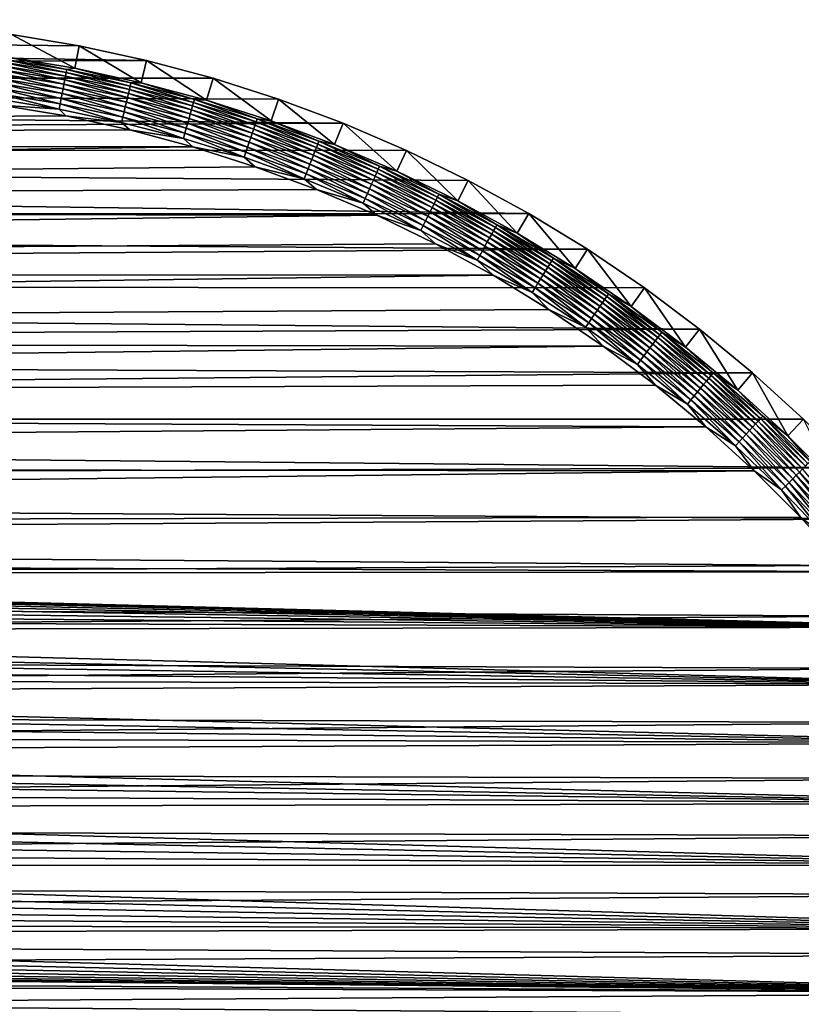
# Model space of a CAD drawing. Extents: x -255 to 255, y -598 to 598.
# Tile 139 of 201: x 141 to 213, y -21 to 69. Entities that reach past the tile are written whole.
import ezdxf

# ---------------------------------------------------------------- set-up
doc = ezdxf.new("R2010")
doc.units = 0
doc.header["$LTSCALE"] = 21.359881
for name, color, linetype in [('1', 7, 'CONTINUOUS'), ('2', 7, 'CONTINUOUS'), ('21', 7, 'CONTINUOUS'), ('48', 7, 'CONTINUOUS')]:
    doc.layers.add(name, color=color, linetype=linetype)

msp = doc.modelspace()

# ---------------------------------------------------------------- linework, layer by layer
at = {"layer": '1', "color": 7, "linetype": 'CONTINUOUS'}
for points in [[(153.05, 65.64), (-255, 64), (-77.55, 69.4), (153.05, 65.64)], [(146.846, 66.989), (153.05, 65.64), (-77.55, 69.4), (146.846, 66.989)], [(140.585, 68.042), (146.846, 66.989), (-77.55, 69.4), (140.585, 68.042)], [(159.183, 63.996), (-255, 64), (153.05, 65.64), (159.183, 63.996)], [(-254.849, 57.653), (-255, 64), (171.18, 59.844), (-254.849, 57.653)], [(171.18, 59.844), (-255, 64), (165.231, 62.063), (171.18, 59.844)], [(165.231, 62.063), (-255, 64), (159.183, 63.996), (165.231, 62.063)], [(177.016, 57.345), (-254.849, 57.653), (171.18, 59.844), (177.016, 57.345)], [(-254.396, 51.32), (-254.849, 57.653), (188.3, 51.528), (-254.396, 51.32)], [(188.3, 51.528), (-254.849, 57.653), (182.727, 54.571), (188.3, 51.528)], [(182.727, 54.571), (-254.849, 57.653), (177.016, 57.345), (182.727, 54.571)], [(193.721, 48.223), (-254.396, 51.32), (188.3, 51.528), (193.721, 48.223)], [(-253.642, 45.015), (-254.396, 51.32), (193.721, 48.223), (-253.642, 45.015)], [(198.98, 44.664), (-253.642, 45.015), (193.721, 48.223), (198.98, 44.664)], [(-252.589, 38.754), (-253.642, 45.015), (204.062, 40.859), (-252.589, 38.754)], [(204.062, 40.859), (-253.642, 45.015), (198.98, 44.664), (204.062, 40.859)], [(208.958, 36.817), (-252.589, 38.754), (204.062, 40.859), (208.958, 36.817)], [(-251.24, 32.55), (-252.589, 38.754), (208.958, 36.817), (-251.24, 32.55)], [(213.657, 32.546), (-251.24, 32.55), (208.958, 36.817), (213.657, 32.546)], [(-249.596, 26.417), (-251.24, 32.55), (218.146, 28.057), (-249.596, 26.417)], [(218.146, 28.057), (-251.24, 32.55), (213.657, 32.546), (218.146, 28.057)], [(222.417, 23.358), (-249.596, 26.417), (218.146, 28.057), (222.417, 23.358)], [(-247.663, 20.369), (-249.596, 26.417), (222.417, 23.358), (-247.663, 20.369)], [(226.459, 18.462), (-247.663, 20.369), (222.417, 23.358), (226.459, 18.462)], [(-247.663, 20.369), (226.459, 18.462), (39.035, 18.28), (-247.663, 20.369)], [(226.459, 18.462), (230.264, 13.38), (39.035, 18.28), (226.459, 18.462)], [(39.035, 18.28), (230.264, 13.38), (40.432, 18.225), (39.035, 18.28)], [(40.432, 18.225), (230.264, 13.38), (41.82, 18.061), (40.432, 18.225)], [(41.82, 18.061), (230.264, 13.38), (43.191, 17.788), (41.82, 18.061)], [(43.191, 17.788), (230.264, 13.38), (44.537, 17.409), (43.191, 17.788)], [(44.537, 17.409), (230.264, 13.38), (45.849, 16.925), (44.537, 17.409)], [(45.849, 16.925), (230.264, 13.38), (47.118, 16.339), (45.849, 16.925)], [(47.118, 16.339), (230.264, 13.38), (48.338, 15.656), (47.118, 16.339)], [(48.338, 15.656), (230.264, 13.38), (49.501, 14.88), (48.338, 15.656)], [(49.501, 14.88), (230.264, 13.38), (50.598, 14.014), (49.501, 14.88)], [(50.598, 14.014), (230.264, 13.38), (51.625, 13.065), (50.598, 14.014)], [(230.264, 13.38), (233.823, 8.121), (51.625, 13.065), (230.264, 13.38)], [(51.625, 13.065), (233.823, 8.121), (52.574, 12.038), (51.625, 13.065)], [(52.574, 12.038), (233.823, 8.121), (53.44, 10.941), (52.574, 12.038)], [(53.44, 10.941), (233.823, 8.121), (54.216, 9.778), (53.44, 10.941)], [(54.216, 9.778), (233.823, 8.121), (54.899, 8.558), (54.216, 9.778)], [(54.899, 8.558), (233.823, 8.121), (55.485, 7.289), (54.899, 8.558)], [(233.823, 8.121), (237.128, 2.7), (55.485, 7.289), (233.823, 8.121)], [(55.485, 7.289), (237.128, 2.7), (55.969, 5.977), (55.485, 7.289)], [(55.969, 5.977), (237.128, 2.7), (56.348, 4.631), (55.969, 5.977)], [(56.348, 4.631), (237.128, 2.7), (56.621, 3.26), (56.348, 4.631)], [(56.621, 3.26), (237.128, 2.7), (56.785, 1.872), (56.621, 3.26)], [(237.128, 2.7), (240.171, -2.873), (56.785, 1.872), (237.128, 2.7)], [(56.785, 1.872), (240.171, -2.873), (56.84, 0.475), (56.785, 1.872)], [(56.84, 0.475), (240.171, -2.873), (56.84, -0.525), (56.84, 0.475)], [(56.84, -0.525), (240.171, -2.873), (56.785, -1.922), (56.84, -0.525)], [(56.785, -1.922), (240.171, -2.873), (56.621, -3.31), (56.785, -1.922)], [(56.621, -3.31), (242.945, -8.584), (56.348, -4.681), (56.621, -3.31)], [(240.171, -2.873), (242.945, -8.584), (56.621, -3.31), (240.171, -2.873)], [(56.348, -4.681), (242.945, -8.584), (55.969, -6.027), (56.348, -4.681)], [(55.969, -6.027), (242.945, -8.584), (55.485, -7.339), (55.969, -6.027)], [(55.485, -7.339), (242.945, -8.584), (54.899, -8.608), (55.485, -7.339)], [(54.899, -8.608), (245.444, -14.42), (54.216, -9.828), (54.899, -8.608)], [(242.945, -8.584), (245.444, -14.42), (54.899, -8.608), (242.945, -8.584)], [(54.216, -9.828), (245.444, -14.42), (53.44, -10.991), (54.216, -9.828)], [(53.44, -10.991), (245.444, -14.42), (52.574, -12.088), (53.44, -10.991)], [(52.574, -12.088), (245.444, -14.42), (51.625, -13.115), (52.574, -12.088)], [(51.625, -13.115), (245.444, -14.42), (50.598, -14.064), (51.625, -13.115)], [(50.598, -14.064), (245.444, -14.42), (49.501, -14.93), (50.598, -14.064)], [(245.444, -14.42), (247.663, -20.369), (49.501, -14.93), (245.444, -14.42)], [(49.501, -14.93), (247.663, -20.369), (48.338, -15.706), (49.501, -14.93)], [(48.338, -15.706), (247.663, -20.369), (47.118, -16.389), (48.338, -15.706)], [(45.849, -16.975), (247.663, -20.369), (44.537, -17.459), (45.849, -16.975)], [(47.118, -16.389), (247.663, -20.369), (45.849, -16.975), (47.118, -16.389)], [(41.82, -18.111), (247.663, -20.369), (40.432, -18.275), (41.82, -18.111)], [(43.191, -17.838), (247.663, -20.369), (41.82, -18.111), (43.191, -17.838)], [(44.537, -17.459), (247.663, -20.369), (43.191, -17.838), (44.537, -17.459)], [(247.663, -20.369), (-226.459, -18.462), (-88.965, -18.33), (247.663, -20.369)], [(-222.417, -23.358), (-226.459, -18.462), (247.663, -20.369), (-222.417, -23.358)], [(39.035, -18.33), (247.663, -20.369), (-88.965, -18.33), (39.035, -18.33)], [(247.663, -20.369), (39.035, -18.33), (40.432, -18.275), (247.663, -20.369)], [(249.596, -26.417), (-222.417, -23.358), (247.663, -20.369), (249.596, -26.417)]]:
    msp.add_3dface(points, dxfattribs=at)
at = {"layer": '2', "color": 7, "linetype": 'CONTINUOUS'}
for points in [[(145.6, 60.524, 7), (139.648, 61.525, 7), (-248.272, 57.966, 7), (145.6, 60.524, 7)], [(151.498, 59.241, 7), (145.6, 60.524, 7), (-248.272, 57.966, 7), (151.498, 59.241, 7)], [(157.328, 57.679, 7), (151.498, 59.241, 7), (-248.272, 57.966, 7), (157.328, 57.679, 7)], [(-247.842, 51.945, 7), (157.328, 57.679, 7), (-248.272, 57.966, 7), (-247.842, 51.945, 7)], [(163.077, 55.841, 7), (157.328, 57.679, 7), (-247.842, 51.945, 7), (163.077, 55.841, 7)], [(168.733, 53.732, 7), (163.077, 55.841, 7), (-247.842, 51.945, 7), (168.733, 53.732, 7)], [(174.281, 51.356, 7), (168.733, 53.732, 7), (-247.842, 51.945, 7), (174.281, 51.356, 7)], [(-247.125, 45.952, 7), (174.281, 51.356, 7), (-247.842, 51.945, 7), (-247.125, 45.952, 7)], [(179.71, 48.718, 7), (174.281, 51.356, 7), (-247.125, 45.952, 7), (179.71, 48.718, 7)], [(185.008, 45.826, 7), (179.71, 48.718, 7), (-247.125, 45.952, 7), (185.008, 45.826, 7)], [(-246.124, 40, 7), (185.008, 45.826, 7), (-247.125, 45.952, 7), (-246.124, 40, 7)], [(190.162, 42.684, 7), (185.008, 45.826, 7), (-246.124, 40, 7), (190.162, 42.684, 7)], [(195.16, 39.301, 7), (190.162, 42.684, 7), (-246.124, 40, 7), (195.16, 39.301, 7)], [(-244.841, 34.102, 7), (195.16, 39.301, 7), (-246.124, 40, 7), (-244.841, 34.102, 7)], [(199.992, 35.684, 7), (195.16, 39.301, 7), (-244.841, 34.102, 7), (199.992, 35.684, 7)], [(204.647, 31.841, 7), (199.992, 35.684, 7), (-244.841, 34.102, 7), (204.647, 31.841, 7)], [(-243.279, 28.272, 7), (204.647, 31.841, 7), (-244.841, 34.102, 7), (-243.279, 28.272, 7)], [(209.113, 27.781, 7), (204.647, 31.841, 7), (-243.279, 28.272, 7), (209.113, 27.781, 7)], [(-241.441, 22.523, 7), (209.113, 27.781, 7), (-243.279, 28.272, 7), (-241.441, 22.523, 7)], [(213.381, 23.513, 7), (209.113, 27.781, 7), (-241.441, 22.523, 7), (213.381, 23.513, 7)], [(217.441, 19.047, 7), (213.381, 23.513, 7), (-241.441, 22.523, 7), (217.441, 19.047, 7)], [(-239.332, 16.867, 7), (217.441, 19.047, 7), (-241.441, 22.523, 7), (-239.332, 16.867, 7)], [(221.284, 14.392, 7), (217.441, 19.047, 7), (-239.332, 16.867, 7), (221.284, 14.392, 7)], [(-236.956, 11.319, 7), (221.284, 14.392, 7), (-239.332, 16.867, 7), (-236.956, 11.319, 7)], [(224.901, 9.56, 7), (221.284, 14.392, 7), (-236.956, 11.319, 7), (224.901, 9.56, 7)], [(-234.318, 5.89, 7), (224.901, 9.56, 7), (-236.956, 11.319, 7), (-234.318, 5.89, 7)], [(228.284, 4.562, 7), (224.901, 9.56, 7), (-234.318, 5.89, 7), (228.284, 4.562, 7)], [(-231.426, 0.592, 7), (228.284, 4.562, 7), (-234.318, 5.89, 7), (-231.426, 0.592, 7)], [(231.426, -0.592, 7), (228.284, 4.562, 7), (-231.426, 0.592, 7), (231.426, -0.592, 7)], [(-228.284, -4.562, 7), (231.426, -0.592, 7), (-231.426, 0.592, 7), (-228.284, -4.562, 7)], [(234.318, -5.89, 7), (231.426, -0.592, 7), (-228.284, -4.562, 7), (234.318, -5.89, 7)], [(-224.901, -9.56, 7), (234.318, -5.89, 7), (-228.284, -4.562, 7), (-224.901, -9.56, 7)], [(236.956, -11.319, 7), (234.318, -5.89, 7), (-224.901, -9.56, 7), (236.956, -11.319, 7)], [(-221.284, -14.392, 7), (236.956, -11.319, 7), (-224.901, -9.56, 7), (-221.284, -14.392, 7)], [(239.332, -16.867, 7), (236.956, -11.319, 7), (-221.284, -14.392, 7), (239.332, -16.867, 7)], [(-217.441, -19.047, 7), (239.332, -16.867, 7), (-221.284, -14.392, 7), (-217.441, -19.047, 7)], [(241.441, -22.523, 7), (239.332, -16.867, 7), (-217.441, -19.047, 7), (241.441, -22.523, 7)], [(-213.381, -23.513, 7), (241.441, -22.523, 7), (-217.441, -19.047, 7), (-213.381, -23.513, 7)]]:
    msp.add_3dface(points, dxfattribs=at)
at = {"layer": '21', "color": 7, "linetype": 'CONTINUOUS'}
for points in [[(146.447, 64.918, 4.231), (140.585, 68.042), (140.285, 65.954, 4.231), (146.447, 64.918, 4.231)], [(146.846, 66.989), (140.585, 68.042), (146.447, 64.918, 4.231), (146.846, 66.989)], [(152.553, 63.59, 4.231), (146.846, 66.989), (146.447, 64.918, 4.231), (152.553, 63.59, 4.231)], [(153.05, 65.64), (146.846, 66.989), (152.553, 63.59, 4.231), (153.05, 65.64)], [(158.589, 61.972, 4.231), (153.05, 65.64), (152.553, 63.59, 4.231), (158.589, 61.972, 4.231)], [(159.183, 63.996), (153.05, 65.64), (158.589, 61.972, 4.231), (159.183, 63.996)], [(164.541, 60.07, 4.231), (159.183, 63.996), (158.589, 61.972, 4.231), (164.541, 60.07, 4.231)], [(165.231, 62.063), (159.183, 63.996), (164.541, 60.07, 4.231), (165.231, 62.063)], [(170.396, 57.886, 4.231), (165.231, 62.063), (164.541, 60.07, 4.231), (170.396, 57.886, 4.231)], [(171.18, 59.844), (165.231, 62.063), (170.396, 57.886, 4.231), (171.18, 59.844)], [(176.14, 55.426, 4.231), (171.18, 59.844), (170.396, 57.886, 4.231), (176.14, 55.426, 4.231)], [(177.016, 57.345), (171.18, 59.844), (176.14, 55.426, 4.231), (177.016, 57.345)], [(181.761, 52.696, 4.231), (177.016, 57.345), (176.14, 55.426, 4.231), (181.761, 52.696, 4.231)], [(182.727, 54.571), (177.016, 57.345), (181.761, 52.696, 4.231), (182.727, 54.571)], [(187.245, 49.701, 4.231), (182.727, 54.571), (181.761, 52.696, 4.231), (187.245, 49.701, 4.231)], [(188.3, 51.528), (182.727, 54.571), (187.245, 49.701, 4.231), (188.3, 51.528)], [(192.581, 46.449, 4.231), (188.3, 51.528), (187.245, 49.701, 4.231), (192.581, 46.449, 4.231)], [(193.721, 48.223), (188.3, 51.528), (192.581, 46.449, 4.231), (193.721, 48.223)], [(197.756, 42.946, 4.231), (193.721, 48.223), (192.581, 46.449, 4.231), (197.756, 42.946, 4.231)], [(198.98, 44.664), (193.721, 48.223), (197.756, 42.946, 4.231), (198.98, 44.664)], [(202.758, 39.201, 4.231), (198.98, 44.664), (197.756, 42.946, 4.231), (202.758, 39.201, 4.231)], [(204.062, 40.859), (198.98, 44.664), (202.758, 39.201, 4.231), (204.062, 40.859)], [(207.577, 35.223, 4.231), (204.062, 40.859), (202.758, 39.201, 4.231), (207.577, 35.223, 4.231)], [(208.958, 36.817), (204.062, 40.859), (207.577, 35.223, 4.231), (208.958, 36.817)], [(212.201, 31.019, 4.231), (208.958, 36.817), (207.577, 35.223, 4.231), (212.201, 31.019, 4.231)], [(213.657, 32.546), (208.958, 36.817), (212.201, 31.019, 4.231), (213.657, 32.546)], [(216.619, 26.601, 4.231), (213.657, 32.546), (212.201, 31.019, 4.231), (216.619, 26.601, 4.231)]]:
    msp.add_3dface(points, dxfattribs=at)
at = {"layer": '48', "color": 7, "linetype": 'CONTINUOUS'}
for points in [[(139.619, 65.172, 5.463), (145.565, 64.202, 5.463), (139.664, 65.499, 5.082), (139.619, 65.172, 5.463)], [(139.664, 65.499, 5.082), (145.626, 64.527, 5.082), (139.704, 65.787, 4.67), (139.664, 65.499, 5.082)], [(139.664, 65.499, 5.082), (145.565, 64.202, 5.463), (145.626, 64.527, 5.082), (139.664, 65.499, 5.082)], [(140.285, 65.954, 4.231), (139.704, 65.787, 4.67), (145.679, 64.812, 4.67), (140.285, 65.954, 4.231)], [(139.704, 65.787, 4.67), (145.626, 64.527, 5.082), (145.679, 64.812, 4.67), (139.704, 65.787, 4.67)], [(146.447, 64.918, 4.231), (140.285, 65.954, 4.231), (145.679, 64.812, 4.67), (146.447, 64.918, 4.231)], [(139.513, 64.413, 6.115), (145.424, 63.448, 6.115), (139.568, 64.809, 5.808), (139.513, 64.413, 6.115)], [(139.568, 64.809, 5.808), (145.498, 63.841, 5.808), (139.619, 65.172, 5.463), (139.568, 64.809, 5.808)], [(139.568, 64.809, 5.808), (145.424, 63.448, 6.115), (145.498, 63.841, 5.808), (139.568, 64.809, 5.808)], [(139.619, 65.172, 5.463), (145.498, 63.841, 5.808), (145.565, 64.202, 5.463), (139.619, 65.172, 5.463)], [(145.565, 64.202, 5.463), (151.46, 62.959, 5.463), (145.626, 64.527, 5.082), (145.565, 64.202, 5.463)], [(145.626, 64.527, 5.082), (151.536, 63.28, 5.082), (145.679, 64.812, 4.67), (145.626, 64.527, 5.082)], [(145.626, 64.527, 5.082), (151.46, 62.959, 5.463), (151.536, 63.28, 5.082), (145.626, 64.527, 5.082)], [(146.447, 64.918, 4.231), (145.679, 64.812, 4.67), (151.602, 63.563, 4.67), (146.447, 64.918, 4.231)], [(145.679, 64.812, 4.67), (151.536, 63.28, 5.082), (151.602, 63.563, 4.67), (145.679, 64.812, 4.67)], [(152.553, 63.59, 4.231), (146.447, 64.918, 4.231), (151.602, 63.563, 4.67), (152.553, 63.59, 4.231)], [(139.391, 63.539, 6.601), (145.262, 62.581, 6.601), (139.454, 63.988, 6.38), (139.391, 63.539, 6.601)], [(139.454, 63.988, 6.38), (145.345, 63.027, 6.38), (139.513, 64.413, 6.115), (139.454, 63.988, 6.38)], [(139.454, 63.988, 6.38), (145.262, 62.581, 6.601), (145.345, 63.027, 6.38), (139.454, 63.988, 6.38)], [(139.513, 64.413, 6.115), (145.345, 63.027, 6.38), (145.424, 63.448, 6.115), (139.513, 64.413, 6.115)], [(145.424, 63.448, 6.115), (151.285, 62.212, 6.115), (145.498, 63.841, 5.808), (145.424, 63.448, 6.115)], [(145.498, 63.841, 5.808), (151.376, 62.601, 5.808), (145.565, 64.202, 5.463), (145.498, 63.841, 5.808)], [(145.498, 63.841, 5.808), (151.285, 62.212, 6.115), (151.376, 62.601, 5.808), (145.498, 63.841, 5.808)], [(145.565, 64.202, 5.463), (151.376, 62.601, 5.808), (151.46, 62.959, 5.463), (145.565, 64.202, 5.463)], [(152.553, 63.59, 4.231), (151.602, 63.563, 4.67), (157.462, 62.041, 4.67), (152.553, 63.59, 4.231)], [(158.589, 61.972, 4.231), (152.553, 63.59, 4.231), (157.462, 62.041, 4.67), (158.589, 61.972, 4.231)], [(139.258, 62.587, 6.9), (145.086, 61.636, 6.9), (139.326, 63.071, 6.774), (139.258, 62.587, 6.9)], [(139.326, 63.071, 6.774), (145.175, 62.116, 6.774), (139.391, 63.539, 6.601), (139.326, 63.071, 6.774)], [(139.326, 63.071, 6.774), (145.086, 61.636, 6.9), (145.175, 62.116, 6.774), (139.326, 63.071, 6.774)], [(139.391, 63.539, 6.601), (145.175, 62.116, 6.774), (145.262, 62.581, 6.601), (139.391, 63.539, 6.601)], [(145.262, 62.581, 6.601), (151.083, 61.354, 6.601), (145.345, 63.027, 6.38), (145.262, 62.581, 6.601)], [(145.345, 63.027, 6.38), (151.187, 61.795, 6.38), (145.424, 63.448, 6.115), (145.345, 63.027, 6.38)], [(145.345, 63.027, 6.38), (151.083, 61.354, 6.601), (151.187, 61.795, 6.38), (145.345, 63.027, 6.38)], [(145.424, 63.448, 6.115), (151.187, 61.795, 6.38), (151.285, 62.212, 6.115), (145.424, 63.448, 6.115)], [(151.376, 62.601, 5.808), (157.191, 61.091, 5.808), (151.46, 62.959, 5.463), (151.376, 62.601, 5.808)], [(151.46, 62.959, 5.463), (157.292, 61.444, 5.463), (151.536, 63.28, 5.082), (151.46, 62.959, 5.463)], [(151.46, 62.959, 5.463), (157.191, 61.091, 5.808), (157.292, 61.444, 5.463), (151.46, 62.959, 5.463)], [(151.536, 63.28, 5.082), (157.382, 61.762, 5.082), (151.602, 63.563, 4.67), (151.536, 63.28, 5.082)], [(151.536, 63.28, 5.082), (157.292, 61.444, 5.463), (157.382, 61.762, 5.082), (151.536, 63.28, 5.082)], [(151.602, 63.563, 4.67), (157.382, 61.762, 5.082), (157.462, 62.041, 4.67), (151.602, 63.563, 4.67)], [(139.189, 62.093, 6.975), (144.994, 61.146, 6.975), (139.258, 62.587, 6.9), (139.189, 62.093, 6.975)], [(139.189, 62.093, 6.975), (139.648, 61.525, 7), (144.994, 61.146, 6.975), (139.189, 62.093, 6.975)], [(139.258, 62.587, 6.9), (144.994, 61.146, 6.975), (145.086, 61.636, 6.9), (139.258, 62.587, 6.9)], [(145.086, 61.636, 6.9), (150.863, 60.418, 6.9), (145.175, 62.116, 6.774), (145.086, 61.636, 6.9)], [(145.175, 62.116, 6.774), (150.975, 60.893, 6.774), (145.262, 62.581, 6.601), (145.175, 62.116, 6.774)], [(145.175, 62.116, 6.774), (150.863, 60.418, 6.9), (150.975, 60.893, 6.774), (145.175, 62.116, 6.774)], [(145.262, 62.581, 6.601), (150.975, 60.893, 6.774), (151.083, 61.354, 6.601), (145.262, 62.581, 6.601)], [(151.083, 61.354, 6.601), (156.841, 59.858, 6.601), (151.187, 61.795, 6.38), (151.083, 61.354, 6.601)], [(151.187, 61.795, 6.38), (156.965, 60.294, 6.38), (151.285, 62.212, 6.115), (151.187, 61.795, 6.38)], [(151.187, 61.795, 6.38), (156.841, 59.858, 6.601), (156.965, 60.294, 6.38), (151.187, 61.795, 6.38)], [(151.285, 62.212, 6.115), (157.082, 60.706, 6.115), (151.376, 62.601, 5.808), (151.285, 62.212, 6.115)], [(151.285, 62.212, 6.115), (156.965, 60.294, 6.38), (157.082, 60.706, 6.115), (151.285, 62.212, 6.115)], [(151.376, 62.601, 5.808), (157.082, 60.706, 6.115), (157.191, 61.091, 5.808), (151.376, 62.601, 5.808)], [(157.292, 61.444, 5.463), (163.047, 59.662, 5.463), (157.382, 61.762, 5.082), (157.292, 61.444, 5.463)], [(157.382, 61.762, 5.082), (163.152, 59.975, 5.082), (157.462, 62.041, 4.67), (157.382, 61.762, 5.082)], [(157.382, 61.762, 5.082), (163.047, 59.662, 5.463), (163.152, 59.975, 5.082), (157.382, 61.762, 5.082)], [(158.589, 61.972, 4.231), (157.462, 62.041, 4.67), (163.244, 60.25, 4.67), (158.589, 61.972, 4.231)], [(157.462, 62.041, 4.67), (163.152, 59.975, 5.082), (163.244, 60.25, 4.67), (157.462, 62.041, 4.67)], [(164.541, 60.07, 4.231), (158.589, 61.972, 4.231), (163.244, 60.25, 4.67), (164.541, 60.07, 4.231)], [(139.648, 61.525, 7), (145.6, 60.524, 7), (144.994, 61.146, 6.975), (139.648, 61.525, 7)], [(144.994, 61.146, 6.975), (150.749, 59.933, 6.975), (145.086, 61.636, 6.9), (144.994, 61.146, 6.975)], [(144.994, 61.146, 6.975), (145.6, 60.524, 7), (150.749, 59.933, 6.975), (144.994, 61.146, 6.975)], [(145.086, 61.636, 6.9), (150.749, 59.933, 6.975), (150.863, 60.418, 6.9), (145.086, 61.636, 6.9)], [(150.863, 60.418, 6.9), (156.578, 58.933, 6.9), (150.975, 60.893, 6.774), (150.863, 60.418, 6.9)], [(150.975, 60.893, 6.774), (156.711, 59.403, 6.774), (151.083, 61.354, 6.601), (150.975, 60.893, 6.774)], [(150.975, 60.893, 6.774), (156.578, 58.933, 6.9), (156.711, 59.403, 6.774), (150.975, 60.893, 6.774)], [(151.083, 61.354, 6.601), (156.711, 59.403, 6.774), (156.841, 59.858, 6.601), (151.083, 61.354, 6.601)], [(157.082, 60.706, 6.115), (162.804, 58.935, 6.115), (157.191, 61.091, 5.808), (157.082, 60.706, 6.115)], [(157.191, 61.091, 5.808), (162.931, 59.314, 5.808), (157.292, 61.444, 5.463), (157.191, 61.091, 5.808)], [(157.191, 61.091, 5.808), (162.804, 58.935, 6.115), (162.931, 59.314, 5.808), (157.191, 61.091, 5.808)], [(157.292, 61.444, 5.463), (162.931, 59.314, 5.808), (163.047, 59.662, 5.463), (157.292, 61.444, 5.463)], [(145.6, 60.524, 7), (151.498, 59.241, 7), (150.749, 59.933, 6.975), (145.6, 60.524, 7)], [(150.749, 59.933, 6.975), (156.441, 58.454, 6.975), (150.863, 60.418, 6.9), (150.749, 59.933, 6.975)], [(150.863, 60.418, 6.9), (156.441, 58.454, 6.975), (156.578, 58.933, 6.9), (150.863, 60.418, 6.9)], [(156.841, 59.858, 6.601), (162.523, 58.098, 6.601), (156.965, 60.294, 6.38), (156.841, 59.858, 6.601)], [(156.965, 60.294, 6.38), (162.667, 58.528, 6.38), (157.082, 60.706, 6.115), (156.965, 60.294, 6.38)], [(156.965, 60.294, 6.38), (162.523, 58.098, 6.601), (162.667, 58.528, 6.38), (156.965, 60.294, 6.38)], [(157.082, 60.706, 6.115), (162.667, 58.528, 6.38), (162.804, 58.935, 6.115), (157.082, 60.706, 6.115)], [(163.047, 59.662, 5.463), (168.714, 57.616, 5.463), (163.152, 59.975, 5.082), (163.047, 59.662, 5.463)], [(163.152, 59.975, 5.082), (168.833, 57.924, 5.082), (163.244, 60.25, 4.67), (163.152, 59.975, 5.082)], [(163.152, 59.975, 5.082), (168.714, 57.616, 5.463), (168.833, 57.924, 5.082), (163.152, 59.975, 5.082)], [(164.541, 60.07, 4.231), (163.244, 60.25, 4.67), (168.938, 58.194, 4.67), (164.541, 60.07, 4.231)], [(163.244, 60.25, 4.67), (168.833, 57.924, 5.082), (168.938, 58.194, 4.67), (163.244, 60.25, 4.67)], [(170.396, 57.886, 4.231), (164.541, 60.07, 4.231), (168.938, 58.194, 4.67), (170.396, 57.886, 4.231)], [(150.749, 59.933, 6.975), (151.498, 59.241, 7), (156.441, 58.454, 6.975), (150.749, 59.933, 6.975)], [(151.498, 59.241, 7), (157.328, 57.679, 7), (156.441, 58.454, 6.975), (151.498, 59.241, 7)], [(156.578, 58.933, 6.9), (162.218, 57.187, 6.9), (156.711, 59.403, 6.774), (156.578, 58.933, 6.9)], [(156.711, 59.403, 6.774), (162.373, 57.65, 6.774), (156.841, 59.858, 6.601), (156.711, 59.403, 6.774)], [(156.711, 59.403, 6.774), (162.218, 57.187, 6.9), (162.373, 57.65, 6.774), (156.711, 59.403, 6.774)], [(156.841, 59.858, 6.601), (162.373, 57.65, 6.774), (162.523, 58.098, 6.601), (156.841, 59.858, 6.601)], [(162.804, 58.935, 6.115), (168.437, 56.901, 6.115), (162.931, 59.314, 5.808), (162.804, 58.935, 6.115)], [(162.931, 59.314, 5.808), (168.582, 57.274, 5.808), (163.047, 59.662, 5.463), (162.931, 59.314, 5.808)], [(162.931, 59.314, 5.808), (168.437, 56.901, 6.115), (168.582, 57.274, 5.808), (162.931, 59.314, 5.808)], [(163.047, 59.662, 5.463), (168.582, 57.274, 5.808), (168.714, 57.616, 5.463), (163.047, 59.662, 5.463)], [(156.441, 58.454, 6.975), (162.059, 56.714, 6.975), (156.578, 58.933, 6.9), (156.441, 58.454, 6.975)], [(156.441, 58.454, 6.975), (157.328, 57.679, 7), (162.059, 56.714, 6.975), (156.441, 58.454, 6.975)], [(156.578, 58.933, 6.9), (162.059, 56.714, 6.975), (162.218, 57.187, 6.9), (156.578, 58.933, 6.9)], [(162.523, 58.098, 6.601), (168.119, 56.078, 6.601), (162.667, 58.528, 6.38), (162.523, 58.098, 6.601)], [(162.667, 58.528, 6.38), (168.282, 56.501, 6.38), (162.804, 58.935, 6.115), (162.667, 58.528, 6.38)], [(162.667, 58.528, 6.38), (168.119, 56.078, 6.601), (168.282, 56.501, 6.38), (162.667, 58.528, 6.38)], [(162.804, 58.935, 6.115), (168.282, 56.501, 6.38), (168.437, 56.901, 6.115), (162.804, 58.935, 6.115)], [(168.833, 57.924, 5.082), (174.414, 55.612, 5.082), (168.938, 58.194, 4.67), (168.833, 57.924, 5.082)], [(170.396, 57.886, 4.231), (168.938, 58.194, 4.67), (174.531, 55.878, 4.67), (170.396, 57.886, 4.231)], [(168.938, 58.194, 4.67), (174.414, 55.612, 5.082), (174.531, 55.878, 4.67), (168.938, 58.194, 4.67)], [(157.328, 57.679, 7), (163.077, 55.841, 7), (162.059, 56.714, 6.975), (157.328, 57.679, 7)], [(162.218, 57.187, 6.9), (167.771, 55.182, 6.9), (162.373, 57.65, 6.774), (162.218, 57.187, 6.9)], [(162.373, 57.65, 6.774), (167.948, 55.637, 6.774), (162.523, 58.098, 6.601), (162.373, 57.65, 6.774)], [(162.373, 57.65, 6.774), (167.771, 55.182, 6.9), (167.948, 55.637, 6.774), (162.373, 57.65, 6.774)], [(162.523, 58.098, 6.601), (167.948, 55.637, 6.774), (168.119, 56.078, 6.601), (162.523, 58.098, 6.601)], [(168.437, 56.901, 6.115), (173.971, 54.609, 6.115), (168.582, 57.274, 5.808), (168.437, 56.901, 6.115)], [(168.582, 57.274, 5.808), (174.132, 54.974, 5.808), (168.714, 57.616, 5.463), (168.582, 57.274, 5.808)], [(168.582, 57.274, 5.808), (173.971, 54.609, 6.115), (174.132, 54.974, 5.808), (168.582, 57.274, 5.808)], [(168.714, 57.616, 5.463), (174.281, 55.31, 5.463), (168.833, 57.924, 5.082), (168.714, 57.616, 5.463)], [(168.714, 57.616, 5.463), (174.132, 54.974, 5.808), (174.281, 55.31, 5.463), (168.714, 57.616, 5.463)], [(168.833, 57.924, 5.082), (174.281, 55.31, 5.463), (174.414, 55.612, 5.082), (168.833, 57.924, 5.082)], [(176.14, 55.426, 4.231), (170.396, 57.886, 4.231), (174.531, 55.878, 4.67), (176.14, 55.426, 4.231)], [(162.059, 56.714, 6.975), (167.591, 54.717, 6.975), (162.218, 57.187, 6.9), (162.059, 56.714, 6.975)], [(162.059, 56.714, 6.975), (163.077, 55.841, 7), (167.591, 54.717, 6.975), (162.059, 56.714, 6.975)], [(162.218, 57.187, 6.9), (167.591, 54.717, 6.975), (167.771, 55.182, 6.9), (162.218, 57.187, 6.9)], [(168.119, 56.078, 6.601), (173.615, 53.802, 6.601), (168.282, 56.501, 6.38), (168.119, 56.078, 6.601)], [(168.282, 56.501, 6.38), (173.798, 54.216, 6.38), (168.437, 56.901, 6.115), (168.282, 56.501, 6.38)], [(168.282, 56.501, 6.38), (173.615, 53.802, 6.601), (173.798, 54.216, 6.38), (168.282, 56.501, 6.38)], [(168.437, 56.901, 6.115), (173.798, 54.216, 6.38), (173.971, 54.609, 6.115), (168.437, 56.901, 6.115)], [(163.077, 55.841, 7), (168.733, 53.732, 7), (167.591, 54.717, 6.975), (163.077, 55.841, 7)], [(167.771, 55.182, 6.9), (173.226, 52.922, 6.9), (167.948, 55.637, 6.774), (167.771, 55.182, 6.9)], [(167.948, 55.637, 6.774), (173.423, 53.369, 6.774), (168.119, 56.078, 6.601), (167.948, 55.637, 6.774)], [(167.948, 55.637, 6.774), (173.226, 52.922, 6.9), (173.423, 53.369, 6.774), (167.948, 55.637, 6.774)], [(168.119, 56.078, 6.601), (173.423, 53.369, 6.774), (173.615, 53.802, 6.601), (168.119, 56.078, 6.601)], [(174.281, 55.31, 5.463), (179.734, 52.75, 5.463), (174.414, 55.612, 5.082), (174.281, 55.31, 5.463)], [(174.414, 55.612, 5.082), (179.882, 53.045, 5.082), (174.531, 55.878, 4.67), (174.414, 55.612, 5.082)], [(174.414, 55.612, 5.082), (179.734, 52.75, 5.463), (179.882, 53.045, 5.082), (174.414, 55.612, 5.082)], [(176.14, 55.426, 4.231), (174.531, 55.878, 4.67), (180.011, 53.305, 4.67), (176.14, 55.426, 4.231)], [(174.531, 55.878, 4.67), (179.882, 53.045, 5.082), (180.011, 53.305, 4.67), (174.531, 55.878, 4.67)], [(181.761, 52.696, 4.231), (176.14, 55.426, 4.231), (180.011, 53.305, 4.67), (181.761, 52.696, 4.231)], [(167.591, 54.717, 6.975), (173.025, 52.466, 6.975), (167.771, 55.182, 6.9), (167.591, 54.717, 6.975)], [(167.591, 54.717, 6.975), (168.733, 53.732, 7), (173.025, 52.466, 6.975), (167.591, 54.717, 6.975)], [(167.771, 55.182, 6.9), (173.025, 52.466, 6.975), (173.226, 52.922, 6.9), (167.771, 55.182, 6.9)], [(173.798, 54.216, 6.38), (179.202, 51.68, 6.38), (173.971, 54.609, 6.115), (173.798, 54.216, 6.38)], [(173.971, 54.609, 6.115), (179.393, 52.063, 6.115), (174.132, 54.974, 5.808), (173.971, 54.609, 6.115)], [(173.971, 54.609, 6.115), (179.202, 51.68, 6.38), (179.393, 52.063, 6.115), (173.971, 54.609, 6.115)], [(174.132, 54.974, 5.808), (179.571, 52.421, 5.808), (174.281, 55.31, 5.463), (174.132, 54.974, 5.808)], [(174.132, 54.974, 5.808), (179.393, 52.063, 6.115), (179.571, 52.421, 5.808), (174.132, 54.974, 5.808)], [(174.281, 55.31, 5.463), (179.571, 52.421, 5.808), (179.734, 52.75, 5.463), (174.281, 55.31, 5.463)], [(168.733, 53.732, 7), (174.281, 51.356, 7), (173.025, 52.466, 6.975), (168.733, 53.732, 7)], [(173.423, 53.369, 6.774), (178.789, 50.85, 6.774), (173.615, 53.802, 6.601), (173.423, 53.369, 6.774)], [(173.615, 53.802, 6.601), (179, 51.274, 6.601), (173.798, 54.216, 6.38), (173.615, 53.802, 6.601)], [(173.615, 53.802, 6.601), (178.789, 50.85, 6.774), (179, 51.274, 6.601), (173.615, 53.802, 6.601)], [(173.798, 54.216, 6.38), (179, 51.274, 6.601), (179.202, 51.68, 6.38), (173.798, 54.216, 6.38)], [(173.025, 52.466, 6.975), (178.349, 49.967, 6.975), (173.226, 52.922, 6.9), (173.025, 52.466, 6.975)], [(173.226, 52.922, 6.9), (178.571, 50.413, 6.9), (173.423, 53.369, 6.774), (173.226, 52.922, 6.9)], [(173.226, 52.922, 6.9), (178.349, 49.967, 6.975), (178.571, 50.413, 6.9), (173.226, 52.922, 6.9)], [(173.423, 53.369, 6.774), (178.571, 50.413, 6.9), (178.789, 50.85, 6.774), (173.423, 53.369, 6.774)], [(179.571, 52.421, 5.808), (184.886, 49.62, 5.808), (179.734, 52.75, 5.463), (179.571, 52.421, 5.808)], [(179.734, 52.75, 5.463), (185.064, 49.94, 5.463), (179.882, 53.045, 5.082), (179.734, 52.75, 5.463)], [(179.734, 52.75, 5.463), (184.886, 49.62, 5.808), (185.064, 49.94, 5.463), (179.734, 52.75, 5.463)], [(179.882, 53.045, 5.082), (185.225, 50.229, 5.082), (180.011, 53.305, 4.67), (179.882, 53.045, 5.082)], [(179.882, 53.045, 5.082), (185.064, 49.94, 5.463), (185.225, 50.229, 5.082), (179.882, 53.045, 5.082)], [(181.761, 52.696, 4.231), (180.011, 53.305, 4.67), (185.366, 50.482, 4.67), (181.761, 52.696, 4.231)], [(180.011, 53.305, 4.67), (185.225, 50.229, 5.082), (185.366, 50.482, 4.67), (180.011, 53.305, 4.67)], [(187.245, 49.701, 4.231), (181.761, 52.696, 4.231), (185.366, 50.482, 4.67), (187.245, 49.701, 4.231)], [(173.025, 52.466, 6.975), (174.281, 51.356, 7), (178.349, 49.967, 6.975), (173.025, 52.466, 6.975)], [(179.202, 51.68, 6.38), (184.483, 48.896, 6.38), (179.393, 52.063, 6.115), (179.202, 51.68, 6.38)], [(179.393, 52.063, 6.115), (184.691, 49.27, 6.115), (179.571, 52.421, 5.808), (179.393, 52.063, 6.115)], [(179.393, 52.063, 6.115), (184.483, 48.896, 6.38), (184.691, 49.27, 6.115), (179.393, 52.063, 6.115)], [(179.571, 52.421, 5.808), (184.691, 49.27, 6.115), (184.886, 49.62, 5.808), (179.571, 52.421, 5.808)], [(174.281, 51.356, 7), (179.71, 48.718, 7), (178.349, 49.967, 6.975), (174.281, 51.356, 7)], [(178.789, 50.85, 6.774), (184.032, 48.087, 6.774), (179, 51.274, 6.601), (178.789, 50.85, 6.774)], [(179, 51.274, 6.601), (184.262, 48.5, 6.601), (179.202, 51.68, 6.38), (179, 51.274, 6.601)], [(179, 51.274, 6.601), (184.032, 48.087, 6.774), (184.262, 48.5, 6.601), (179, 51.274, 6.601)], [(179.202, 51.68, 6.38), (184.262, 48.5, 6.601), (184.483, 48.896, 6.38), (179.202, 51.68, 6.38)], [(178.349, 49.967, 6.975), (183.552, 47.225, 6.975), (178.571, 50.413, 6.9), (178.349, 49.967, 6.975)], [(178.349, 49.967, 6.975), (179.71, 48.718, 7), (183.552, 47.225, 6.975), (178.349, 49.967, 6.975)], [(178.571, 50.413, 6.9), (183.794, 47.66, 6.9), (178.789, 50.85, 6.774), (178.571, 50.413, 6.9)], [(178.571, 50.413, 6.9), (183.552, 47.225, 6.975), (183.794, 47.66, 6.9), (178.571, 50.413, 6.9)], [(178.789, 50.85, 6.774), (183.794, 47.66, 6.9), (184.032, 48.087, 6.774), (178.789, 50.85, 6.774)], [(185.064, 49.94, 5.463), (190.259, 46.888, 5.463), (185.225, 50.229, 5.082), (185.064, 49.94, 5.463)], [(185.225, 50.229, 5.082), (190.433, 47.169, 5.082), (185.366, 50.482, 4.67), (185.225, 50.229, 5.082)], [(185.225, 50.229, 5.082), (190.259, 46.888, 5.463), (190.433, 47.169, 5.082), (185.225, 50.229, 5.082)], [(187.245, 49.701, 4.231), (185.366, 50.482, 4.67), (190.585, 47.415, 4.67), (187.245, 49.701, 4.231)], [(185.366, 50.482, 4.67), (190.433, 47.169, 5.082), (190.585, 47.415, 4.67), (185.366, 50.482, 4.67)], [(184.483, 48.896, 6.38), (189.629, 45.871, 6.38), (184.691, 49.27, 6.115), (184.483, 48.896, 6.38)], [(184.691, 49.27, 6.115), (189.855, 46.236, 6.115), (184.886, 49.62, 5.808), (184.691, 49.27, 6.115)], [(184.691, 49.27, 6.115), (189.629, 45.871, 6.38), (189.855, 46.236, 6.115), (184.691, 49.27, 6.115)], [(184.886, 49.62, 5.808), (190.066, 46.576, 5.808), (185.064, 49.94, 5.463), (184.886, 49.62, 5.808)], [(184.886, 49.62, 5.808), (189.855, 46.236, 6.115), (190.066, 46.576, 5.808), (184.886, 49.62, 5.808)], [(185.064, 49.94, 5.463), (190.066, 46.576, 5.808), (190.259, 46.888, 5.463), (185.064, 49.94, 5.463)], [(192.581, 46.449, 4.231), (187.245, 49.701, 4.231), (190.585, 47.415, 4.67), (192.581, 46.449, 4.231)], [(179.71, 48.718, 7), (185.008, 45.826, 7), (183.552, 47.225, 6.975), (179.71, 48.718, 7)], [(184.032, 48.087, 6.774), (189.142, 45.084, 6.774), (184.262, 48.5, 6.601), (184.032, 48.087, 6.774)], [(184.262, 48.5, 6.601), (189.391, 45.486, 6.601), (184.483, 48.896, 6.38), (184.262, 48.5, 6.601)], [(184.262, 48.5, 6.601), (189.142, 45.084, 6.774), (189.391, 45.486, 6.601), (184.262, 48.5, 6.601)], [(184.483, 48.896, 6.38), (189.391, 45.486, 6.601), (189.629, 45.871, 6.38), (184.483, 48.896, 6.38)], [(183.552, 47.225, 6.975), (188.622, 44.245, 6.975), (183.794, 47.66, 6.9), (183.552, 47.225, 6.975)], [(183.552, 47.225, 6.975), (185.008, 45.826, 7), (188.622, 44.245, 6.975), (183.552, 47.225, 6.975)], [(183.794, 47.66, 6.9), (188.885, 44.668, 6.9), (184.032, 48.087, 6.774), (183.794, 47.66, 6.9)], [(183.794, 47.66, 6.9), (188.622, 44.245, 6.975), (188.885, 44.668, 6.9), (183.794, 47.66, 6.9)], [(184.032, 48.087, 6.774), (188.885, 44.668, 6.9), (189.142, 45.084, 6.774), (184.032, 48.087, 6.774)], [(190.433, 47.169, 5.082), (195.493, 43.871, 5.082), (190.585, 47.415, 4.67), (190.433, 47.169, 5.082)], [(192.581, 46.449, 4.231), (190.585, 47.415, 4.67), (195.657, 44.11, 4.67), (192.581, 46.449, 4.231)], [(190.585, 47.415, 4.67), (195.493, 43.871, 5.082), (195.657, 44.11, 4.67), (190.585, 47.415, 4.67)], [(189.855, 46.236, 6.115), (194.873, 42.966, 6.115), (190.066, 46.576, 5.808), (189.855, 46.236, 6.115)], [(190.066, 46.576, 5.808), (195.099, 43.296, 5.808), (190.259, 46.888, 5.463), (190.066, 46.576, 5.808)], [(190.066, 46.576, 5.808), (194.873, 42.966, 6.115), (195.099, 43.296, 5.808), (190.066, 46.576, 5.808)], [(190.259, 46.888, 5.463), (195.307, 43.599, 5.463), (190.433, 47.169, 5.082), (190.259, 46.888, 5.463)], [(190.259, 46.888, 5.463), (195.099, 43.296, 5.808), (195.307, 43.599, 5.463), (190.259, 46.888, 5.463)], [(190.433, 47.169, 5.082), (195.307, 43.599, 5.463), (195.493, 43.871, 5.082), (190.433, 47.169, 5.082)], [(197.756, 42.946, 4.231), (192.581, 46.449, 4.231), (195.657, 44.11, 4.67), (197.756, 42.946, 4.231)], [(185.008, 45.826, 7), (190.162, 42.684, 7), (188.622, 44.245, 6.975), (185.008, 45.826, 7)], [(189.142, 45.084, 6.774), (194.107, 41.848, 6.774), (189.391, 45.486, 6.601), (189.142, 45.084, 6.774)], [(189.391, 45.486, 6.601), (194.375, 42.238, 6.601), (189.629, 45.871, 6.38), (189.391, 45.486, 6.601)], [(189.391, 45.486, 6.601), (194.107, 41.848, 6.774), (194.375, 42.238, 6.601), (189.391, 45.486, 6.601)], [(189.629, 45.871, 6.38), (194.631, 42.612, 6.38), (189.855, 46.236, 6.115), (189.629, 45.871, 6.38)], [(189.629, 45.871, 6.38), (194.375, 42.238, 6.601), (194.631, 42.612, 6.38), (189.629, 45.871, 6.38)], [(189.855, 46.236, 6.115), (194.631, 42.612, 6.38), (194.873, 42.966, 6.115), (189.855, 46.236, 6.115)], [(188.622, 44.245, 6.975), (193.55, 41.034, 6.975), (188.885, 44.668, 6.9), (188.622, 44.245, 6.975)], [(188.885, 44.668, 6.9), (193.832, 41.445, 6.9), (189.142, 45.084, 6.774), (188.885, 44.668, 6.9)], [(188.885, 44.668, 6.9), (193.55, 41.034, 6.975), (193.832, 41.445, 6.9), (188.885, 44.668, 6.9)], [(189.142, 45.084, 6.774), (193.832, 41.445, 6.9), (194.107, 41.848, 6.774), (189.142, 45.084, 6.774)], [(188.622, 44.245, 6.975), (190.162, 42.684, 7), (193.55, 41.034, 6.975), (188.622, 44.245, 6.975)], [(195.099, 43.296, 5.808), (199.976, 39.787, 5.808), (195.307, 43.599, 5.463), (195.099, 43.296, 5.808)], [(195.307, 43.599, 5.463), (200.197, 40.08, 5.463), (195.493, 43.871, 5.082), (195.307, 43.599, 5.463)], [(195.307, 43.599, 5.463), (199.976, 39.787, 5.808), (200.197, 40.08, 5.463), (195.307, 43.599, 5.463)], [(195.493, 43.871, 5.082), (200.396, 40.343, 5.082), (195.657, 44.11, 4.67), (195.493, 43.871, 5.082)], [(195.493, 43.871, 5.082), (200.197, 40.08, 5.463), (200.396, 40.343, 5.082), (195.493, 43.871, 5.082)], [(197.756, 42.946, 4.231), (195.657, 44.11, 4.67), (200.571, 40.575, 4.67), (197.756, 42.946, 4.231)], [(195.657, 44.11, 4.67), (200.396, 40.343, 5.082), (200.571, 40.575, 4.67), (195.657, 44.11, 4.67)], [(190.162, 42.684, 7), (195.16, 39.301, 7), (193.55, 41.034, 6.975), (190.162, 42.684, 7)], [(194.631, 42.612, 6.38), (199.477, 39.126, 6.38), (194.873, 42.966, 6.115), (194.631, 42.612, 6.38)], [(194.873, 42.966, 6.115), (199.735, 39.468, 6.115), (195.099, 43.296, 5.808), (194.873, 42.966, 6.115)], [(194.873, 42.966, 6.115), (199.477, 39.126, 6.38), (199.735, 39.468, 6.115), (194.873, 42.966, 6.115)], [(195.099, 43.296, 5.808), (199.735, 39.468, 6.115), (199.976, 39.787, 5.808), (195.099, 43.296, 5.808)], [(202.758, 39.201, 4.231), (197.756, 42.946, 4.231), (200.571, 40.575, 4.67), (202.758, 39.201, 4.231)], [(193.832, 41.445, 6.9), (198.624, 37.997, 6.9), (194.107, 41.848, 6.774), (193.832, 41.445, 6.9)], [(194.107, 41.848, 6.774), (198.919, 38.386, 6.774), (194.375, 42.238, 6.601), (194.107, 41.848, 6.774)], [(194.107, 41.848, 6.774), (198.624, 37.997, 6.9), (198.919, 38.386, 6.774), (194.107, 41.848, 6.774)], [(194.375, 42.238, 6.601), (199.204, 38.764, 6.601), (194.631, 42.612, 6.38), (194.375, 42.238, 6.601)], [(194.375, 42.238, 6.601), (198.919, 38.386, 6.774), (199.204, 38.764, 6.601), (194.375, 42.238, 6.601)], [(194.631, 42.612, 6.38), (199.204, 38.764, 6.601), (199.477, 39.126, 6.38), (194.631, 42.612, 6.38)], [(193.55, 41.034, 6.975), (198.324, 37.599, 6.975), (193.832, 41.445, 6.9), (193.55, 41.034, 6.975)], [(193.55, 41.034, 6.975), (195.16, 39.301, 7), (198.324, 37.599, 6.975), (193.55, 41.034, 6.975)], [(193.832, 41.445, 6.9), (198.324, 37.599, 6.975), (198.624, 37.997, 6.9), (193.832, 41.445, 6.9)], [(199.976, 39.787, 5.808), (204.686, 36.056, 5.808), (200.197, 40.08, 5.463), (199.976, 39.787, 5.808)], [(200.197, 40.08, 5.463), (204.92, 36.339, 5.463), (200.396, 40.343, 5.082), (200.197, 40.08, 5.463)], [(200.197, 40.08, 5.463), (204.686, 36.056, 5.808), (204.92, 36.339, 5.463), (200.197, 40.08, 5.463)], [(200.396, 40.343, 5.082), (205.131, 36.593, 5.082), (200.571, 40.575, 4.67), (200.396, 40.343, 5.082)], [(200.396, 40.343, 5.082), (204.92, 36.339, 5.463), (205.131, 36.593, 5.082), (200.396, 40.343, 5.082)], [(202.758, 39.201, 4.231), (200.571, 40.575, 4.67), (205.317, 36.816, 4.67), (202.758, 39.201, 4.231)], [(200.571, 40.575, 4.67), (205.131, 36.593, 5.082), (205.317, 36.816, 4.67), (200.571, 40.575, 4.67)], [(195.16, 39.301, 7), (199.992, 35.684, 7), (198.324, 37.599, 6.975), (195.16, 39.301, 7)], [(199.204, 38.764, 6.601), (203.867, 35.07, 6.601), (199.477, 39.126, 6.38), (199.204, 38.764, 6.601)], [(199.477, 39.126, 6.38), (204.156, 35.419, 6.38), (199.735, 39.468, 6.115), (199.477, 39.126, 6.38)], [(199.477, 39.126, 6.38), (203.867, 35.07, 6.601), (204.156, 35.419, 6.38), (199.477, 39.126, 6.38)], [(199.735, 39.468, 6.115), (204.43, 35.749, 6.115), (199.976, 39.787, 5.808), (199.735, 39.468, 6.115)], [(199.735, 39.468, 6.115), (204.156, 35.419, 6.38), (204.43, 35.749, 6.115), (199.735, 39.468, 6.115)], [(199.976, 39.787, 5.808), (204.43, 35.749, 6.115), (204.686, 36.056, 5.808), (199.976, 39.787, 5.808)], [(207.577, 35.223, 4.231), (202.758, 39.201, 4.231), (205.317, 36.816, 4.67), (207.577, 35.223, 4.231)], [(198.624, 37.997, 6.9), (203.253, 34.331, 6.9), (198.919, 38.386, 6.774), (198.624, 37.997, 6.9)], [(198.919, 38.386, 6.774), (203.565, 34.706, 6.774), (199.204, 38.764, 6.601), (198.919, 38.386, 6.774)], [(198.919, 38.386, 6.774), (203.253, 34.331, 6.9), (203.565, 34.706, 6.774), (198.919, 38.386, 6.774)], [(199.204, 38.764, 6.601), (203.565, 34.706, 6.774), (203.867, 35.07, 6.601), (199.204, 38.764, 6.601)], [(198.324, 37.599, 6.975), (202.934, 33.947, 6.975), (198.624, 37.997, 6.9), (198.324, 37.599, 6.975)], [(198.324, 37.599, 6.975), (199.992, 35.684, 7), (202.934, 33.947, 6.975), (198.324, 37.599, 6.975)], [(198.624, 37.997, 6.9), (202.934, 33.947, 6.975), (203.253, 34.331, 6.9), (198.624, 37.997, 6.9)], [(204.686, 36.056, 5.808), (209.218, 32.112, 5.808), (204.92, 36.339, 5.463), (204.686, 36.056, 5.808)], [(204.92, 36.339, 5.463), (209.465, 32.384, 5.463), (205.131, 36.593, 5.082), (204.92, 36.339, 5.463)], [(204.92, 36.339, 5.463), (209.218, 32.112, 5.808), (209.465, 32.384, 5.463), (204.92, 36.339, 5.463)], [(205.131, 36.593, 5.082), (209.688, 32.628, 5.082), (205.317, 36.816, 4.67), (205.131, 36.593, 5.082)], [(205.131, 36.593, 5.082), (209.465, 32.384, 5.463), (209.688, 32.628, 5.082), (205.131, 36.593, 5.082)], [(207.577, 35.223, 4.231), (205.317, 36.816, 4.67), (209.883, 32.842, 4.67), (207.577, 35.223, 4.231)], [(205.317, 36.816, 4.67), (209.688, 32.628, 5.082), (209.883, 32.842, 4.67), (205.317, 36.816, 4.67)], [(199.992, 35.684, 7), (204.647, 31.841, 7), (202.934, 33.947, 6.975), (199.992, 35.684, 7)], [(203.867, 35.07, 6.601), (208.354, 31.165, 6.601), (204.156, 35.419, 6.38), (203.867, 35.07, 6.601)], [(204.156, 35.419, 6.38), (208.66, 31.5, 6.38), (204.43, 35.749, 6.115), (204.156, 35.419, 6.38)], [(204.156, 35.419, 6.38), (208.354, 31.165, 6.601), (208.66, 31.5, 6.38), (204.156, 35.419, 6.38)], [(204.43, 35.749, 6.115), (208.949, 31.817, 6.115), (204.686, 36.056, 5.808), (204.43, 35.749, 6.115)], [(204.43, 35.749, 6.115), (208.66, 31.5, 6.38), (208.949, 31.817, 6.115), (204.43, 35.749, 6.115)], [(204.686, 36.056, 5.808), (208.949, 31.817, 6.115), (209.218, 32.112, 5.808), (204.686, 36.056, 5.808)], [(203.253, 34.331, 6.9), (207.707, 30.455, 6.9), (203.565, 34.706, 6.774), (203.253, 34.331, 6.9)], [(203.565, 34.706, 6.774), (208.036, 30.815, 6.774), (203.867, 35.07, 6.601), (203.565, 34.706, 6.774)], [(203.565, 34.706, 6.774), (207.707, 30.455, 6.9), (208.036, 30.815, 6.774), (203.565, 34.706, 6.774)], [(203.867, 35.07, 6.601), (208.036, 30.815, 6.774), (208.354, 31.165, 6.601), (203.867, 35.07, 6.601)], [(212.201, 31.019, 4.231), (207.577, 35.223, 4.231), (209.883, 32.842, 4.67), (212.201, 31.019, 4.231)], [(202.934, 33.947, 6.975), (207.371, 30.086, 6.975), (203.253, 34.331, 6.9), (202.934, 33.947, 6.975)], [(202.934, 33.947, 6.975), (204.647, 31.841, 7), (207.371, 30.086, 6.975), (202.934, 33.947, 6.975)], [(203.253, 34.331, 6.9), (207.371, 30.086, 6.975), (207.707, 30.455, 6.9), (203.253, 34.331, 6.9)], [(209.688, 32.628, 5.082), (214.056, 28.456, 5.082), (209.883, 32.842, 4.67), (209.688, 32.628, 5.082)], [(212.201, 31.019, 4.231), (209.883, 32.842, 4.67), (214.262, 28.662, 4.67), (212.201, 31.019, 4.231)], [(209.883, 32.842, 4.67), (214.056, 28.456, 5.082), (214.262, 28.662, 4.67), (209.883, 32.842, 4.67)], [(204.647, 31.841, 7), (209.113, 27.781, 7), (207.371, 30.086, 6.975), (204.647, 31.841, 7)], [(208.66, 31.5, 6.38), (212.977, 27.377, 6.38), (208.949, 31.817, 6.115), (208.66, 31.5, 6.38)], [(208.949, 31.817, 6.115), (213.281, 27.681, 6.115), (209.218, 32.112, 5.808), (208.949, 31.817, 6.115)], [(208.949, 31.817, 6.115), (212.977, 27.377, 6.38), (213.281, 27.681, 6.115), (208.949, 31.817, 6.115)], [(209.218, 32.112, 5.808), (213.563, 27.963, 5.808), (209.465, 32.384, 5.463), (209.218, 32.112, 5.808)], [(209.218, 32.112, 5.808), (213.281, 27.681, 6.115), (213.563, 27.963, 5.808), (209.218, 32.112, 5.808)], [(209.465, 32.384, 5.463), (213.823, 28.223, 5.463), (209.688, 32.628, 5.082), (209.465, 32.384, 5.463)], [(209.465, 32.384, 5.463), (213.563, 27.963, 5.808), (213.823, 28.223, 5.463), (209.465, 32.384, 5.463)], [(209.688, 32.628, 5.082), (213.823, 28.223, 5.463), (214.056, 28.456, 5.082), (209.688, 32.628, 5.082)], [(208.036, 30.815, 6.774), (212.322, 26.722, 6.774), (208.354, 31.165, 6.601), (208.036, 30.815, 6.774)], [(208.354, 31.165, 6.601), (212.657, 27.057, 6.601), (208.66, 31.5, 6.38), (208.354, 31.165, 6.601)], [(208.354, 31.165, 6.601), (212.322, 26.722, 6.774), (212.657, 27.057, 6.601), (208.354, 31.165, 6.601)], [(208.66, 31.5, 6.38), (212.657, 27.057, 6.601), (212.977, 27.377, 6.38), (208.66, 31.5, 6.38)], [(216.619, 26.601, 4.231), (212.201, 31.019, 4.231), (214.262, 28.662, 4.67), (216.619, 26.601, 4.231)], [(207.371, 30.086, 6.975), (211.625, 26.025, 6.975), (207.707, 30.455, 6.9), (207.371, 30.086, 6.975)], [(207.371, 30.086, 6.975), (209.113, 27.781, 7), (211.625, 26.025, 6.975), (207.371, 30.086, 6.975)], [(207.707, 30.455, 6.9), (211.977, 26.377, 6.9), (208.036, 30.815, 6.774), (207.707, 30.455, 6.9)], [(207.707, 30.455, 6.9), (211.625, 26.025, 6.975), (211.977, 26.377, 6.9), (207.707, 30.455, 6.9)], [(208.036, 30.815, 6.774), (211.977, 26.377, 6.9), (212.322, 26.722, 6.774), (208.036, 30.815, 6.774)], [(209.113, 27.781, 7), (213.381, 23.513, 7), (211.625, 26.025, 6.975), (209.113, 27.781, 7)], [(212.657, 27.057, 6.601), (216.765, 22.754, 6.601), (212.977, 27.377, 6.38), (212.657, 27.057, 6.601)], [(212.977, 27.377, 6.38), (217.1, 23.06, 6.38), (213.281, 27.681, 6.115), (212.977, 27.377, 6.38)], [(212.977, 27.377, 6.38), (216.765, 22.754, 6.601), (217.1, 23.06, 6.38), (212.977, 27.377, 6.38)], [(213.281, 27.681, 6.115), (217.417, 23.349, 6.115), (213.563, 27.963, 5.808), (213.281, 27.681, 6.115)], [(213.281, 27.681, 6.115), (217.1, 23.06, 6.38), (217.417, 23.349, 6.115), (213.281, 27.681, 6.115)], [(211.625, 26.025, 6.975), (215.686, 21.771, 6.975), (211.977, 26.377, 6.9), (211.625, 26.025, 6.975)], [(211.977, 26.377, 6.9), (216.055, 22.107, 6.9), (212.322, 26.722, 6.774), (211.977, 26.377, 6.9)], [(211.977, 26.377, 6.9), (215.686, 21.771, 6.975), (216.055, 22.107, 6.9), (211.977, 26.377, 6.9)], [(212.322, 26.722, 6.774), (216.415, 22.436, 6.774), (212.657, 27.057, 6.601), (212.322, 26.722, 6.774)], [(212.322, 26.722, 6.774), (216.055, 22.107, 6.9), (216.415, 22.436, 6.774), (212.322, 26.722, 6.774)], [(212.657, 27.057, 6.601), (216.415, 22.436, 6.774), (216.765, 22.754, 6.601), (212.657, 27.057, 6.601)], [(211.625, 26.025, 6.975), (213.381, 23.513, 7), (215.686, 21.771, 6.975), (211.625, 26.025, 6.975)], [(213.381, 23.513, 7), (217.441, 19.047, 7), (215.686, 21.771, 6.975), (213.381, 23.513, 7)]]:
    msp.add_3dface(points, dxfattribs=at)

doc.saveas('drawing.dxf')
